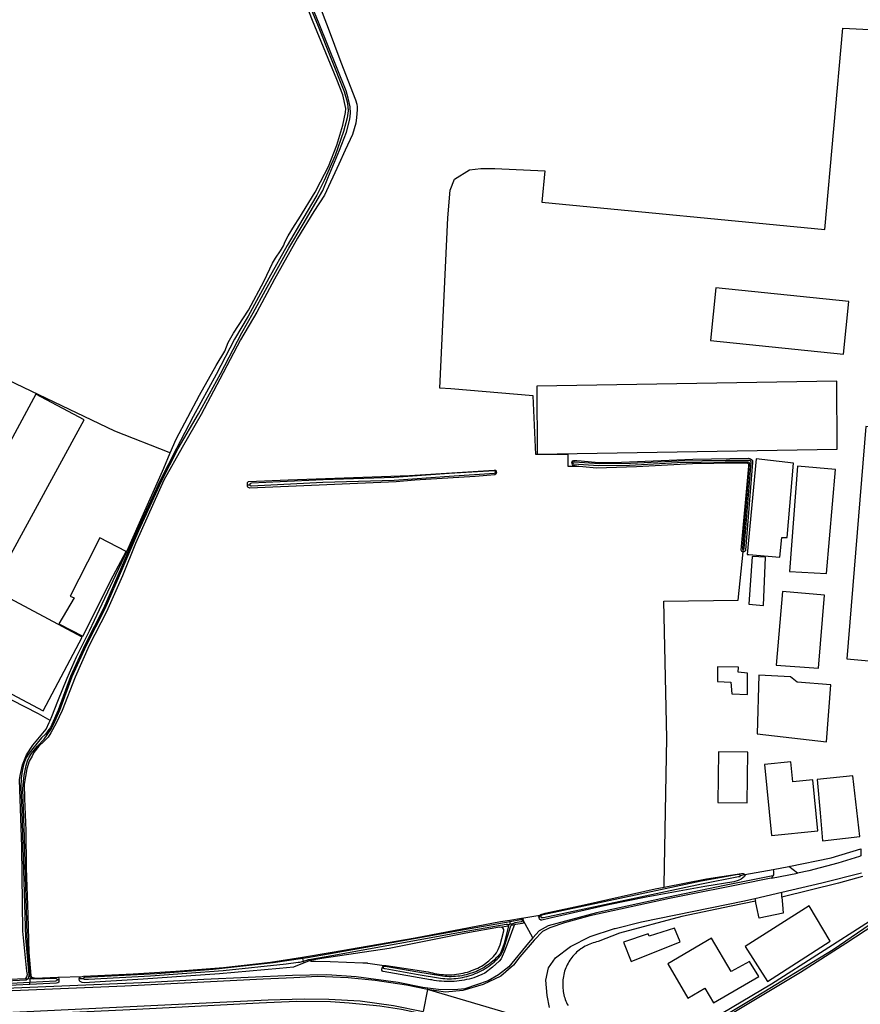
# Model space of a CAD drawing. Header units: metres. Extents: x 174255 to 175175, y 462028 to 462911.
# Tile 246 of 256: x 175065.36 to 175067.25, y 462723.66 to 462725.87. Entities that reach past the tile are written whole.
import ezdxf

# ---------------------------------------------------------------- set-up
doc = ezdxf.new("R2010")
doc.units = ezdxf.units.M
doc.layers.add('N-XX-AL-LIJN_0.20-G', color=7, linetype='Continuous', lineweight=25)

# ---------------------------------------------------------------- blocks, each defined once
blk = doc.blocks.new('Situatie')
at = {"lineweight": -3}
for p, q in [((10.3823, 11.2414), (10.3838, 11.2416)), ((10.5549, 11.2619), (10.5532, 11.2622)), ((9.8257, 11.2122), (9.831, 11.2125)), ((10.9369, 11.0622), (10.9373, 11.0668)), ((10.9307, 10.3364), (10.9408, 10.3382)), ((11.0007, 10.3302), (11.0592, 10.3416)), ((11.0045, 10.3496), (11.0393, 10.3565)), ((10.9635, 10.2844), (11.0236, 10.2986)), ((10.4412, 10.2405), (10.4811, 10.247)), ((10.4089, 10.2264), (10.4148, 10.2271)), ((10.4146, 10.2325), (10.4145, 10.2362)), ((10.4148, 10.2271), (10.4146, 10.2325)), ((10.4203, 10.2278), (10.4148, 10.2271)), ((10.4173, 10.2245), (10.4257, 10.2259)), ((10.4442, 10.2358), (10.4426, 10.2355)), ((10.4658, 10.1962), (10.4442, 10.2358)), ((10.4795, 10.2427), (10.484, 10.2438)), ((10.3912, 10.2202), (10.4108, 10.2234)), ((9.9491, 10.1531), (9.9501, 10.15)), ((9.9516, 10.1441), (9.9501, 10.15)), ((9.9529, 10.1403), (9.9516, 10.1441)), ((10.1305, 10.1304), (10.1289, 10.1305)), ((9.3292, 10.1052), (9.3336, 10.1046)), ((9.3336, 10.1046), (9.3377, 10.1049)), ((9.3377, 10.1049), (9.3422, 10.1053)), ((9.3377, 10.1049), (9.3379, 10.0966)), ((9.3383, 10.0916), (9.3379, 10.0966)), ((9.3489, 10.106), (9.3422, 10.1053)), ((9.3996, 10.1027), (9.4031, 10.1028)), ((9.4008, 10.1081), (9.4556, 10.1095)), ((9.4484, 10.1047), (9.458, 10.1053)), ((10.2295, 10.0802), (10.2303, 10.0834))]:
    blk.add_line(p, q, dxfattribs=at)
for points in [[(9.1866, 11.4962), (9.5279, 11.3335), (9.6494, 11.2853), (9.6529, 11.2837), (9.6659, 11.3149), (9.7184, 11.4137), (9.7554, 11.4797), (9.7755, 11.512), (9.783, 11.5315), (9.7944, 11.5528), (9.828, 11.6037), (9.8636, 11.67), (9.8817, 11.7091), (9.8889, 11.7204), (9.8997, 11.7371), (9.9066, 11.7482), (9.9105, 11.7578), (9.9175, 11.7705), (9.9311, 11.7941), (9.9409, 11.8092), (9.9775, 11.8685), (9.9894, 11.8922), (10.0074, 11.9266), (10.0261, 11.9744), (10.0395, 12.0187), (10.0456, 12.0473), (10.0465, 12.0561), (10.0401, 12.0873), (10.0262, 12.1215), (9.9714, 12.254), (9.9498, 12.3096)], [(9.9859, 12.2909), (10.0072, 12.2367), (10.0354, 12.1605), (10.0681, 12.076), (10.0713, 12.0658), (10.0718, 12.0599), (10.0722, 12.0536), (10.0707, 12.0363), (10.069, 12.0235), (10.0614, 11.9982), (10.0449, 11.9631), (10.0308, 11.9315), (9.9985, 11.8619), (9.975, 11.8254), (9.9381, 11.7654), (9.8864, 11.6734), (9.847, 11.5994), (9.8101, 11.5377), (9.7642, 11.4495), (9.7219, 11.3703), (9.6795, 11.2963), (9.6381, 11.2225), (9.6034, 11.1443), (9.5751, 11.0808), (9.5459, 11.0083), (9.5097, 10.9274), (9.4707, 10.852), (9.4397, 10.7809), (9.4105, 10.7058), (9.3971, 10.6774), (9.3851, 10.6557), (9.3789, 10.6466), (9.3703, 10.6372), (9.3583, 10.6261), (9.347, 10.6118), (9.3429, 10.604), (9.3367, 10.5922), (9.3313, 10.5753), (9.3253, 10.5408), (9.3258, 10.5085), (9.3288, 10.4372), (9.3297, 10.3535), (9.3335, 10.2484), (9.3357, 10.1632), (9.3401, 10.1121), (9.3415, 10.1087), (9.3422, 10.108), (9.3489, 10.106)], [(9.3422, 10.1053), (9.3408, 10.106), (9.3395, 10.1074), (9.339, 10.1086), (9.3383, 10.1132), (9.3351, 10.1511), (9.332, 10.202), (9.3302, 10.2615), (9.3281, 10.3346), (9.3261, 10.4222), (9.323, 10.5071), (9.3226, 10.5305), (9.3241, 10.5469), (9.3251, 10.5601), (9.3298, 10.5826), (9.3329, 10.5936), (9.3367, 10.6014), (9.3418, 10.6095), (9.3552, 10.6261), (9.3698, 10.6421), (9.3772, 10.6517), (9.3863, 10.6656), (9.3909, 10.6747), (9.4052, 10.7068), (9.4331, 10.7827), (9.4649, 10.8524), (9.5067, 10.9351), (9.5466, 11.0261), (9.5824, 11.1096), (9.6332, 11.2204), (9.6708, 11.2936), (9.7161, 11.3718), (9.7658, 11.4611), (9.8134, 11.553), (9.8385, 11.598), (9.8664, 11.6486), (9.9185, 11.7429), (9.9509, 11.7969), (9.995, 11.8725), (10.0063, 11.9), (10.0326, 11.9626), (10.0478, 12.0031), (10.0552, 12.0322), (10.0572, 12.0456), (10.056, 12.0604), (10.0518, 12.0794), (10.0472, 12.0958), (9.987, 12.2465), (9.947, 12.3434)], [(9.9429, 12.3417), (9.9829, 12.2448), (10.0431, 12.0941), (10.0495, 12.0713), (10.0512, 12.0607), (10.0514, 12.0512), (10.0505, 12.0409), (10.0497, 12.0352), (10.0415, 12.0048), (10.0222, 11.9507), (9.9982, 11.8949), (9.9811, 11.8622), (9.9498, 11.8088), (9.9147, 11.7494), (9.8738, 11.676), (9.8272, 11.5907), (9.7971, 11.5388), (9.7558, 11.46), (9.7045, 11.3652), (9.6669, 11.2936), (9.6293, 11.2204), (9.5785, 11.1096), (9.5428, 11.0261), (9.5028, 10.9351), (9.461, 10.8523), (9.4293, 10.7826), (9.4013, 10.7067), (9.3871, 10.6747), (9.384, 10.668), (9.3784, 10.6602), (9.3733, 10.6531), (9.3643, 10.6451), (9.3445, 10.6211), (9.3344, 10.6075), (9.3294, 10.5991), (9.3241, 10.5845), (9.3208, 10.57), (9.3184, 10.5542), (9.3182, 10.5345), (9.3204, 10.4819), (9.3241, 10.3483), (9.3285, 10.1964), (9.3358, 10.113), (9.335, 10.1076), (9.3336, 10.1046)], [(10.5691, 11.2536), (10.5451, 11.2537), (10.5451, 11.2801), (10.4726, 11.2801), (10.4663, 11.4121), (10.2818, 11.4275), (10.2575, 11.4291), (10.2749, 11.8114), (10.2801, 11.8731), (10.2901, 11.8977), (10.3234, 11.9185), (10.3494, 11.9221), (10.3802, 11.922), (10.4924, 11.9167), (10.4856, 11.8459), (11.1203, 11.7849), (11.1609, 12.2365), (11.2806, 12.2309)], [(11.1743, 11.6236), (10.876, 11.6538), (10.8641, 11.5357), (11.1623, 11.5055), (11.1743, 11.6236)], [(11.1482, 11.2922), (11.1472, 11.4445), (10.4749, 11.4339), (10.4755, 11.2809), (11.1482, 11.2922)], [(9.4602, 11.3579), (9.3515, 11.4155), (9.1779, 11.0952), (9.283, 11.0332), (9.4602, 11.3579)], [(11.3472, 11.3322), (11.2122, 11.3432), (11.1695, 10.8219), (11.3019, 10.8102), (11.3472, 11.3322)], [(9.3837, 10.6838), (9.3875, 10.6924), (9.4009, 10.7272), (9.4219, 10.7789), (9.4427, 10.8262), (9.4715, 10.885), (9.4944, 10.9325), (9.5555, 11.0631), (9.5836, 11.1272), (9.6387, 11.2496), (9.6529, 11.2837)], [(10.5532, 11.2622), (10.5536, 11.2641), (10.5555, 11.2658), (10.5575, 11.2671), (10.56, 11.2672), (10.564, 11.2672), (10.5738, 11.2662), (10.5975, 11.2635), (10.6139, 11.2627), (10.6643, 11.263), (10.8247, 11.2695), (10.9494, 11.2718), (10.9538, 11.2706), (10.9568, 11.2687), (10.9579, 11.2672), (10.958, 11.2623), (10.9424, 11.0654), (10.9422, 11.0645), (10.9403, 11.0624), (10.9385, 11.0621), (10.9372, 11.0622), (10.9369, 11.0622)], [(10.9373, 11.0668), (10.938, 11.0668), (10.9387, 11.0672), (10.939, 11.0681), (10.9392, 11.0697), (10.955, 11.263), (10.9546, 11.2652), (10.954, 11.2662), (10.952, 11.2668), (10.9497, 11.267), (10.8993, 11.2672), (10.7921, 11.2656), (10.6846, 11.2598), (10.6153, 11.2592), (10.5591, 11.2629), (10.5567, 11.263), (10.5552, 11.2627), (10.5549, 11.262), (10.5549, 11.2619), (10.5549, 11.2615), (10.5551, 11.2608), (10.5556, 11.26), (10.5561, 11.2598), (10.5571, 11.2595), (10.6133, 11.2557), (10.6825, 11.2564), (10.7901, 11.2621), (10.8972, 11.2637), (10.9476, 11.2636), (10.9501, 11.263), (10.9508, 11.2623), (10.9511, 11.2607), (10.951, 11.2578), (10.9357, 11.0703), (10.9357, 11.069), (10.936, 11.0675), (10.9364, 11.067), (10.9372, 11.0668), (10.9373, 11.0668)], [(11.0499, 11.2612), (10.9662, 11.2705), (10.9465, 11.0562), (10.9501, 11.0559), (11.0195, 11.0499), (11.0239, 11.0939), (11.0362, 11.0939), (11.0499, 11.2612)], [(9.8257, 11.2122), (9.8257, 11.2137), (9.8263, 11.2177), (9.8286, 11.2195), (9.9172, 11.2232), (10.189, 11.2333), (10.3789, 11.2448), (10.3821, 11.2449), (10.3835, 11.2438), (10.3838, 11.2416)], [(10.3838, 11.2416), (10.3842, 11.2389), (10.3829, 11.236), (10.3808, 11.2348), (10.3366, 11.231), (10.2013, 11.223), (10.159, 11.2187), (9.8315, 11.2045), (9.8267, 11.2071), (9.8257, 11.2083), (9.8257, 11.2094), (9.8257, 11.2122)], [(9.831, 11.2125), (9.831, 11.2113), (9.8318, 11.2106), (9.8336, 11.2103), (9.8349, 11.2102), (9.9952, 11.2181), (10.1547, 11.223), (10.2778, 11.232), (10.3796, 11.2388), (10.381, 11.2391), (10.382, 11.2397), (10.3823, 11.2408), (10.3823, 11.2417), (10.3821, 11.2425), (10.3812, 11.2433), (10.3795, 11.2438), (10.2782, 11.2374), (10.1552, 11.2284), (9.9956, 11.2235), (9.8353, 11.2157), (9.8325, 11.2154), (9.8315, 11.2146), (9.831, 11.2135), (9.831, 11.2125)], [(10.9369, 11.0622), (10.9355, 11.0623), (10.9343, 11.0631), (10.9327, 11.0657), (10.9501, 11.2543), (10.9502, 11.2586), (10.9478, 11.2599), (10.9194, 11.2605), (10.8237, 11.2591), (10.6982, 11.253), (10.6082, 11.25), (10.5775, 11.2523), (10.5691, 11.2536), (10.5563, 11.2556), (10.5543, 11.2582), (10.5538, 11.2601), (10.5532, 11.262), (10.5532, 11.2622)], [(11.1239, 11.0135), (11.1439, 11.2469), (11.0589, 11.2545), (11.0409, 11.0182), (11.1239, 11.0135)], [(9.5252, 11.0082), (9.5541, 11.0624), (9.4953, 11.0934), (9.4675, 11.0389), (9.4285, 10.9625), (9.4375, 10.9585), (9.4033, 10.9008), (9.4565, 10.8725), (9.5252, 11.0082)], [(10.7602, 10.3099), (10.7601, 10.3152), (10.7659, 10.6441), (10.7593, 10.9514), (10.9262, 10.9535), (10.9372, 11.0622)], [(10.9832, 10.9419), (10.9872, 11.0499), (10.9575, 11.0519), (10.9499, 10.9449), (10.9832, 10.9419)], [(9.3677, 10.7054), (9.4556, 10.8708), (9.1849, 11.0146), (9.0971, 10.8492), (9.3677, 10.7054)], [(11.1199, 10.9645), (11.0252, 10.9729), (11.0115, 10.8075), (11.1059, 10.8009), (11.1199, 10.9645)], [(10.9262, 10.7919), (10.9265, 10.8032), (10.8795, 10.8042), (10.8799, 10.7712), (10.9095, 10.7699), (10.9115, 10.7432), (10.9472, 10.7422), (10.9472, 10.7902), (10.9262, 10.7919)], [(9.0155, 10.0922), (9.3292, 10.1052), (9.331, 10.109), (9.3326, 10.114), (9.3314, 10.1213), (9.3222, 10.211), (9.32, 10.4005), (9.3146, 10.5506), (9.3164, 10.5604), (9.3217, 10.5844), (9.3302, 10.607), (9.3448, 10.6283), (9.375, 10.6644), (9.3815, 10.6789), (9.3837, 10.6838), (9.3576, 10.6983), (9.1776, 10.7909)], [(11.0433, 10.7814), (10.9725, 10.7852), (10.969, 10.6537), (11.1244, 10.6357), (11.1336, 10.7635), (11.0585, 10.7697), (11.0433, 10.7814)], [(10.9475, 10.6128), (10.8817, 10.6137), (10.8801, 10.4997), (10.946, 10.4988), (10.9475, 10.6128)], [(11.0936, 10.5503), (11.0489, 10.5459), (11.0445, 10.591), (10.9849, 10.5852), (11.0006, 10.426), (11.1048, 10.4362), (11.0936, 10.5503)], [(11.1989, 10.4232), (11.1835, 10.5595), (11.1032, 10.5512), (11.1099, 10.4766), (11.1149, 10.4135), (11.1989, 10.4232)], [(11.6317, 10.4999), (11.6363, 10.4924), (11.6217, 10.4828), (11.5207, 10.4178), (11.4222, 10.3514), (11.2954, 10.2674), (11.1672, 10.1836), (11.0656, 10.1183), (10.9161, 10.0288), (10.809, 9.9636), (10.7733, 9.9416), (10.7558, 9.9308), (10.7528, 9.9294), (10.7494, 9.9285), (10.7468, 9.9287), (10.7439, 9.9297), (10.7405, 9.9322)], [(10.8645, 10.0036), (10.9529, 10.0564), (11.1391, 10.1701), (11.2621, 10.2548), (11.3913, 10.337), (11.5295, 10.4282), (11.6304, 10.4953), (11.6309, 10.4964), (11.6311, 10.4972), (11.6308, 10.4981), (11.6302, 10.4989), (11.6298, 10.4995), (11.6288, 10.5004), (11.6279, 10.5009), (11.6272, 10.5009), (11.6256, 10.5002), (11.5247, 10.4331), (11.3865, 10.3419), (11.3504, 10.3206), (11.2206, 10.2326), (11.001, 10.0923), (10.8686, 10.0137)], [(11.2009, 10.3962), (11.2009, 10.3925), (11.201, 10.3798), (11.1982, 10.3789), (11.1492, 10.3635), (11.0842, 10.3465), (11.0592, 10.3416), (11.0393, 10.3565), (11.1342, 10.3756), (11.2009, 10.3962)], [(10.4795, 10.2427), (10.4795, 10.2435), (10.4803, 10.2459), (10.4811, 10.247), (10.4839, 10.2485), (10.4933, 10.2513), (10.5805, 10.2705), (10.7396, 10.3059), (10.7602, 10.3099), (10.8553, 10.3287), (10.9335, 10.3408), (10.9371, 10.3404), (10.9401, 10.3392), (10.9408, 10.3382)], [(10.9408, 10.3382), (10.9416, 10.3372), (10.9406, 10.334), (10.9325, 10.328), (10.9258, 10.3249), (10.9165, 10.322), (10.8511, 10.3113), (10.7199, 10.2874), (10.6356, 10.27), (10.5042, 10.2401), (10.4859, 10.2359), (10.4835, 10.236), (10.4807, 10.238), (10.4796, 10.2412), (10.4795, 10.2427)], [(10.9307, 10.3364), (10.9307, 10.3367), (10.9302, 10.3374), (10.9294, 10.3381), (10.9284, 10.3384), (10.927, 10.3384), (10.9259, 10.3383), (10.8432, 10.3232), (10.4891, 10.2477), (10.4862, 10.2469), (10.4846, 10.246), (10.484, 10.2448), (10.484, 10.2438), (10.4841, 10.2428), (10.4846, 10.2422), (10.4859, 10.2417), (10.4881, 10.2417), (10.4897, 10.242), (10.8437, 10.3175), (10.9268, 10.3336), (10.9286, 10.3337), (10.9302, 10.3339), (10.9309, 10.3346), (10.931, 10.3355), (10.9307, 10.3364)], [(10.9408, 10.3382), (11.0045, 10.3496), (11.0052, 10.3448), (11.0052, 10.3377), (11.0035, 10.335)], [(11.205, 10.3338), (11.1509, 10.3189), (11.0243, 10.2873), (11.0236, 10.2986), (11.1135, 10.3199), (11.2028, 10.342)], [(11.0035, 10.335), (11.0007, 10.3302), (10.9962, 10.3294), (10.9699, 10.3243), (10.9595, 10.3222), (10.7722, 10.2842), (10.5932, 10.2459), (10.5367, 10.2302), (10.5036, 10.2184), (10.4872, 10.2101), (10.4684, 10.1911), (10.4367, 10.1534), (10.4222, 10.1349), (10.3939, 10.1105), (10.3542, 10.0915), (10.3085, 10.0779), (10.2702, 10.0742), (10.2295, 10.0802)], [(11.0035, 10.335), (10.8954, 10.3135), (10.7698, 10.2874), (10.6088, 10.2526), (10.5004, 10.2234), (10.4799, 10.2122), (10.4658, 10.1962)], [(11.3504, 10.3206), (11.2206, 10.2326), (11.001, 10.0923), (10.8686, 10.0137)], [(10.5032, 10.0402), (10.4975, 10.0672), (10.4949, 10.1015), (10.5012, 10.1292), (10.5162, 10.1512), (10.5505, 10.1769), (10.5939, 10.1989), (10.6485, 10.2169), (10.6505, 10.2174), (10.7095, 10.2325), (10.9405, 10.2789), (10.9635, 10.2844), (10.9649, 10.2787), (10.91, 10.267), (10.8001, 10.2444), (10.6601, 10.2064), (10.6125, 10.1877), (10.6087, 10.1869), (10.6049, 10.186), (10.6011, 10.185), (10.5974, 10.1838), (10.5937, 10.1824), (10.5901, 10.1809), (10.5865, 10.1792), (10.583, 10.1775), (10.5796, 10.1755), (10.5763, 10.1734), (10.5731, 10.1712), (10.5699, 10.1689), (10.5669, 10.1664), (10.5639, 10.1638), (10.5611, 10.1611), (10.5584, 10.1583), (10.5557, 10.1554), (10.5533, 10.1524), (10.5509, 10.1492), (10.5487, 10.146), (10.5466, 10.1427), (10.5446, 10.1393), (10.5428, 10.1358), (10.5411, 10.1323), (10.5396, 10.1287), (10.5382, 10.125), (10.537, 10.1213), (10.5359, 10.1175), (10.535, 10.1137), (10.5342, 10.1098), (10.5336, 10.106), (10.5332, 10.1021), (10.5329, 10.0982), (10.5327, 10.0943), (10.5328, 10.0903), (10.5329, 10.0864), (10.5332, 10.0829), (10.5335, 10.0793), (10.5339, 10.0756), (10.5345, 10.072), (10.5352, 10.0684), (10.5361, 10.0648), (10.5371, 10.0613), (10.5383, 10.0578), (10.5397, 10.0543), (10.5412, 10.051), (10.5428, 10.0477), (10.5446, 10.0445)], [(11.0243, 10.2873), (11.0252, 10.2709), (11.0271, 10.2516), (10.9728, 10.2405), (10.9682, 10.2645), (10.9649, 10.2787)], [(10.9915, 10.0985), (11.1322, 10.1889), (11.0849, 10.2679), (10.9415, 10.1765), (10.9915, 10.0985)], [(9.9491, 10.1531), (10.016, 10.1639), (10.2016, 10.196), (10.3931, 10.2326), (10.4145, 10.2362)], [(10.4146, 10.2325), (10.3083, 10.2136), (10.012, 10.1602), (9.9604, 10.1516), (9.9501, 10.15)], [(9.9516, 10.1441), (9.9613, 10.1467), (9.9621, 10.1474), (9.9637, 10.148), (10.0152, 10.1567), (10.3115, 10.2101), (10.4061, 10.2268), (10.408, 10.2266), (10.4089, 10.2264)], [(10.4257, 10.2259), (10.4239, 10.2245), (10.4231, 10.2226), (10.4093, 10.186), (10.4021, 10.1663), (10.3973, 10.1543), (10.3947, 10.1492), (10.3905, 10.1442), (10.3754, 10.1307), (10.3578, 10.1171), (10.3515, 10.1137), (10.3337, 10.1067), (10.3283, 10.1051), (10.3228, 10.1037), (10.3173, 10.1025), (10.3118, 10.1014), (10.3063, 10.1005), (10.3007, 10.0997), (10.2951, 10.0991), (10.2894, 10.0986), (10.2838, 10.0983), (10.2782, 10.0982), (10.2725, 10.0982), (10.2669, 10.0984), (10.2613, 10.0988), (10.2557, 10.0993), (10.2501, 10.0999), (10.2445, 10.1007), (10.2389, 10.1017), (10.2361, 10.1023), (10.1298, 10.1207), (10.1286, 10.1218), (10.1274, 10.1235), (10.1275, 10.1259), (10.1289, 10.1305)], [(10.4089, 10.2264), (10.4097, 10.2263), (10.4108, 10.2239), (10.4108, 10.2229), (10.4106, 10.22), (10.4016, 10.1838), (10.3949, 10.1659), (10.3917, 10.1596), (10.3898, 10.1574), (10.3865, 10.1538), (10.3831, 10.1504), (10.3795, 10.1471), (10.3759, 10.1439), (10.3722, 10.1408), (10.3683, 10.1379), (10.3644, 10.135), (10.3604, 10.1324), (10.3563, 10.1298), (10.3521, 10.1274), (10.3478, 10.1251), (10.3435, 10.123), (10.3391, 10.121), (10.3346, 10.1192), (10.3301, 10.1175), (10.3255, 10.1159), (10.3209, 10.1145), (10.3162, 10.1133), (10.3115, 10.1122), (10.3068, 10.1113), (10.302, 10.1105), (10.2972, 10.1099), (10.2924, 10.1095), (10.2875, 10.1092), (10.2827, 10.1091), (10.2779, 10.1091), (10.273, 10.1093), (10.2682, 10.1096), (10.2634, 10.1101), (10.2586, 10.1108), (10.2082, 10.119), (10.1345, 10.1322), (10.132, 10.1321), (10.1309, 10.1316), (10.1305, 10.1309), (10.1305, 10.1304), (10.1304, 10.1295), (10.1304, 10.1288), (10.1309, 10.128), (10.1328, 10.1273), (10.1345, 10.1271), (10.2083, 10.1138), (10.2587, 10.1056), (10.2636, 10.1051), (10.2685, 10.1047), (10.2735, 10.1045), (10.2785, 10.1044), (10.2834, 10.1045), (10.2884, 10.1048), (10.2933, 10.1052), (10.2983, 10.1058), (10.3032, 10.1065), (10.3081, 10.1074), (10.3129, 10.1084), (10.3177, 10.1097), (10.3225, 10.111), (10.3272, 10.1125), (10.3319, 10.1142), (10.3365, 10.116), (10.3411, 10.118), (10.3456, 10.1201), (10.35, 10.1223), (10.3544, 10.1247), (10.3586, 10.1272), (10.3628, 10.1299), (10.3669, 10.1327), (10.3709, 10.1356), (10.3748, 10.1387), (10.3787, 10.1419), (10.3823, 10.1452), (10.386, 10.1486), (10.3894, 10.1522), (10.3928, 10.1558), (10.3942, 10.1574), (10.4002, 10.1704), (10.4158, 10.2208), (10.4173, 10.2245), (10.4174, 10.2247), (10.4191, 10.2271), (10.4203, 10.2278)], [(10.4145, 10.2362), (10.4402, 10.2406), (10.4412, 10.2405), (10.4421, 10.2404), (10.4436, 10.2386), (10.4442, 10.2358)], [(10.4203, 10.2278), (10.426, 10.2304), (10.4395, 10.2328), (10.441, 10.233), (10.4425, 10.2338), (10.4428, 10.2347), (10.4427, 10.2354), (10.4426, 10.2355), (10.4422, 10.2363), (10.4413, 10.2369), (10.4405, 10.237), (10.4384, 10.2367), (10.4146, 10.2325)], [(10.4442, 10.2358), (10.4449, 10.2325), (10.4446, 10.2303), (10.4438, 10.229), (10.4418, 10.2281), (10.4279, 10.2263), (10.4257, 10.2259)], [(10.3912, 10.2202), (10.3154, 10.2066), (10.1436, 10.1724), (9.9929, 10.1497), (9.9703, 10.1462), (9.9665, 10.1451), (9.9529, 10.1403)], [(10.1289, 10.1305), (10.1292, 10.1316), (10.1314, 10.1334), (10.1327, 10.1338), (10.1339, 10.1343), (10.1367, 10.1345), (10.2313, 10.12), (10.236, 10.1186), (10.2408, 10.1174), (10.2456, 10.1164), (10.2505, 10.1155), (10.2554, 10.1147), (10.2603, 10.1141), (10.2652, 10.1137), (10.2702, 10.1135), (10.2751, 10.1133), (10.2801, 10.1134), (10.285, 10.1136), (10.2899, 10.114), (10.2949, 10.1145), (10.2998, 10.1152), (10.3046, 10.1161), (10.3095, 10.1171), (10.3143, 10.1183), (10.319, 10.1196), (10.3238, 10.121), (10.3284, 10.1227), (10.333, 10.1244), (10.3376, 10.1264), (10.3421, 10.1284), (10.3465, 10.1306), (10.3509, 10.133), (10.3547, 10.1353), (10.3668, 10.1446), (10.3777, 10.1545), (10.3843, 10.1626), (10.388, 10.1701), (10.3923, 10.1807), (10.3965, 10.1949), (10.4004, 10.2116), (10.4008, 10.2149), (10.3985, 10.2183), (10.3964, 10.2194), (10.3912, 10.2202)], [(10.7959, 10.1872), (10.7832, 10.2182), (10.7267, 10.1997), (10.7242, 10.2055), (10.6689, 10.1862), (10.6865, 10.1432), (10.7959, 10.1872)], [(10.4658, 10.1962), (10.4562, 10.1854), (10.4116, 10.131), (10.3891, 10.1136), (10.3657, 10.0999), (10.3132, 10.082), (10.2898, 10.0795), (10.2544, 10.0801), (10.2303, 10.0834)], [(10.8709, 10.0502), (10.9722, 10.1092), (10.9512, 10.1435), (10.9101, 10.1205), (10.8666, 10.1953), (10.7684, 10.1383), (10.8131, 10.0612), (10.8512, 10.0832), (10.8709, 10.0502)], [(9.4484, 10.1047), (9.449, 10.1061), (9.4496, 10.1072), (9.4525, 10.1088), (9.4556, 10.1095), (9.4587, 10.1103), (9.5698, 10.1155), (9.665, 10.1217), (9.7719, 10.1294), (9.8774, 10.1417), (9.9491, 10.1531)], [(9.9529, 10.1403), (9.9293, 10.1306), (9.8975, 10.1273), (9.7633, 10.1154), (9.592, 10.1039), (9.4602, 10.0955), (9.4553, 10.0962), (9.4509, 10.098), (9.4491, 10.1), (9.4484, 10.1046), (9.4484, 10.1047)], [(9.9501, 10.15), (9.8832, 10.1399), (9.7493, 10.1251), (9.6228, 10.1154), (9.4613, 10.1072), (9.4598, 10.1071), (9.4588, 10.1068), (9.4581, 10.1061), (9.458, 10.1053), (9.4582, 10.1043), (9.4595, 10.1037), (9.462, 10.1036), (9.4694, 10.1036), (9.6082, 10.1112), (9.7715, 10.1229), (9.9125, 10.1377), (9.9393, 10.1417), (9.9435, 10.1419), (9.9516, 10.1441)], [(10.1327, 10.1338), (10.0958, 10.1386), (10.0947, 10.1392), (10.0845, 10.1397), (10.0113, 10.1425), (9.9783, 10.1435), (9.9695, 10.1435), (9.9675, 10.1439), (9.9665, 10.1451)], [(10.2303, 10.0834), (10.219, 10.0849), (10.1635, 10.0958), (10.0697, 10.109), (10.0035, 10.1132), (9.9267, 10.1116), (9.7282, 10.103), (9.6061, 10.0959), (9.392, 10.0868), (8.9971, 10.0703), (8.6626, 10.0548)], [(10.2295, 10.0802), (10.1825, 10.0902), (10.1125, 10.1002), (10.0515, 10.1062), (9.9829, 10.1092), (9.9302, 10.1065), (9.8609, 10.1039), (9.5512, 10.0879), (8.9192, 10.0615), (8.6635, 10.0495), (8.6626, 10.0548)], [(9.3336, 10.1046), (9.3333, 10.104), (9.3323, 10.1026), (9.3299, 10.1015), (9.1939, 10.0942), (8.8438, 10.0784), (8.688, 10.0724), (8.6862, 10.0718), (8.6851, 10.0708), (8.6849, 10.0694), (8.6859, 10.0677), (8.6879, 10.0662), (8.8817, 10.0763), (9.1535, 10.0873), (9.3379, 10.0966), (9.3379, 10.0966)], [(9.3379, 10.0966), (9.3966, 10.0998), (9.3983, 10.1004), (9.3995, 10.1015), (9.3997, 10.1022), (9.3996, 10.1027), (9.3992, 10.1039), (9.3964, 10.1051), (9.347, 10.1037), (9.3435, 10.1046), (9.3422, 10.1053)], [(9.4031, 10.1028), (9.4033, 10.0978), (9.4027, 10.0967), (9.4005, 10.0953), (9.3979, 10.0947), (9.3383, 10.0916)], [(9.3489, 10.106), (9.4008, 10.1081), (9.4022, 10.1075), (9.4031, 10.1046), (9.4031, 10.1028)], [(9.3383, 10.0916), (9.2764, 10.0885), (9.0668, 10.0798), (8.863, 10.0709), (8.714, 10.0615), (8.6829, 10.0606), (8.6789, 10.0628), (8.6777, 10.0663), (8.6777, 10.069), (8.6849, 10.0694)], [(10.5862, 9.9749), (10.2295, 10.0802), (10.2197, 10.0312)], [(8.9283, 10.0012), (8.9345, 10.0082), (8.9423, 10.0134), (9.2222, 10.0259), (9.8722, 10.0572), (9.9529, 10.0595), (10.0082, 10.0585), (10.0789, 10.0549), (10.1532, 10.0445), (10.2197, 10.0312)], [(8.9283, 10.0012), (8.9518, 10.0017), (8.9536, 10.0039), (8.9564, 10.0079), (8.9591, 10.0092), (8.9643, 10.0097), (9.0652, 10.0143), (9.3218, 10.0246), (9.5619, 10.0355), (9.6503, 10.0401), (9.8525, 10.0507), (9.9361, 10.054), (10.0122, 10.0537), (10.054, 10.0507), (10.123, 10.0434), (10.171, 10.0361), (10.2097, 10.0278), (10.2185, 10.0258)]]:
    blk.add_lwpolyline(points, dxfattribs=at)

msp = doc.modelspace()

# ---------------------------------------------------------------- block references
at = {"layer": 'N-XX-AL-LIJN_0.20-G'}
msp.add_blockref('Situatie', (175056.047, 462713.6112), dxfattribs=at)

doc.saveas('drawing.dxf')
